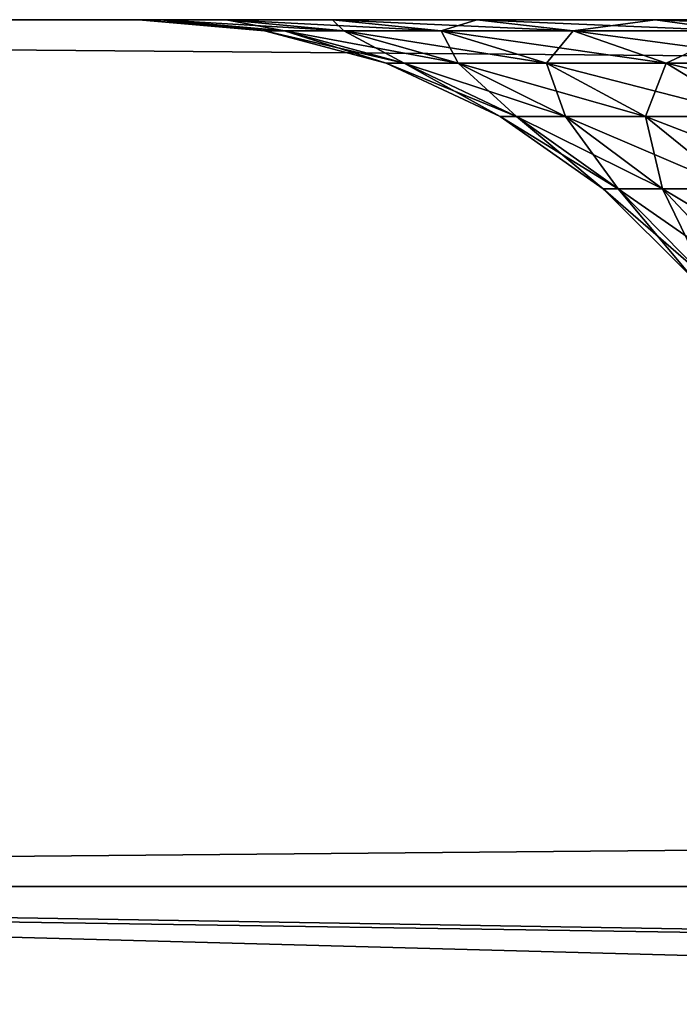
# Model space of a CAD drawing. Extents: x 3 to 600, y 3 to 274.
# Tile 86 of 256: x 59.402 to 59.859, y 273.629 to 274.31. Entities that reach past the tile are written whole.
import ezdxf

# ---------------------------------------------------------------- set-up
doc = ezdxf.new("R2010")
doc.units = 0

msp = doc.modelspace()

# ---------------------------------------------------------------- linework, layer by layer
for points in [[(59.545311, 274.309998, 66.542015), (53.985001, 274.309998, 69.699997), (59.618977, 274.309998, 66.699997)], [(59.618977, 274.309998, 66.699997), (53.985001, 274.309998, 69.699997), (54.030579, 274.309998, 70.22094)], [(59.500195, 274.309998, 46.526348), (59.545311, 274.309998, 46.357979), (53.985001, 274.309998, 43.199997)], [(53.985001, 274.309998, 43.199997), (59.545311, 274.309998, 46.357979), (59.618977, 274.309998, 46.199997)], [(53.985001, 274.309998, 43.199997), (59.618977, 274.309998, 46.199997), (54.030579, 274.309998, 42.679054)], [(59.545311, 274.309998, 66.542015), (59.500195, 274.309998, 66.37365), (53.985001, 274.309998, 69.699997)], [(53.985001, 274.309998, 69.699997), (59.500195, 274.309998, 66.37365), (59.485001, 274.309998, 66.199997)], [(53.985001, 274.309998, 69.699997), (59.485001, 274.309998, 66.199997), (53.985001, 274.309998, 43.199997)], [(53.985001, 274.309998, 43.199997), (59.485001, 274.309998, 66.199997), (59.485001, 274.309998, 46.699997)], [(53.985001, 274.309998, 43.199997), (59.485001, 274.309998, 46.699997), (59.500195, 274.309998, 46.526348)], [(59.618977, 274.309998, 66.699997), (54.030579, 274.309998, 70.22094), (59.718956, 274.309998, 66.842789)], [(59.718956, 274.309998, 66.842789), (54.030579, 274.309998, 70.22094), (54.165924, 274.309998, 70.726059)], [(54.030579, 274.309998, 42.679054), (59.618977, 274.309998, 46.199997), (59.718956, 274.309998, 46.057209)], [(54.030579, 274.309998, 42.679054), (59.718956, 274.309998, 46.057209), (54.165924, 274.309998, 42.173939)], [(59.718956, 274.309998, 66.842789), (54.165924, 274.309998, 70.726059), (54.386925, 274.309998, 71.199997)], [(54.165924, 274.309998, 42.173939), (59.718956, 274.309998, 46.057209), (54.386925, 274.309998, 41.699997)], [(59.842216, 274.309998, 66.966042), (59.718956, 274.309998, 66.842789), (54.386925, 274.309998, 71.199997)], [(54.386925, 274.309998, 71.199997), (54.686867, 274.309998, 71.628365), (59.842216, 274.309998, 66.966042)], [(59.718956, 274.309998, 46.057209), (54.686867, 274.309998, 41.271637), (54.386925, 274.309998, 41.699997)], [(59.842216, 274.309998, 66.966042), (54.686867, 274.309998, 71.628365), (55.056641, 274.309998, 71.998131)], [(59.718956, 274.309998, 46.057209), (55.056641, 274.309998, 40.901863), (54.686867, 274.309998, 41.271637)], [(59.842216, 274.309998, 66.966042), (55.056641, 274.309998, 71.998131), (55.485004, 274.309998, 72.298073)], [(55.485004, 274.309998, 40.601921), (55.056641, 274.309998, 40.901863), (59.718956, 274.309998, 46.057209)], [(55.958942, 274.309998, 72.519073), (59.842216, 274.309998, 66.966042), (55.485004, 274.309998, 72.298073)], [(59.718956, 274.309998, 46.057209), (59.842216, 274.309998, 45.933952), (55.485004, 274.309998, 40.601921)], [(59.842216, 274.309998, 45.933952), (55.958942, 274.309998, 40.38092), (55.485004, 274.309998, 40.601921)], [(56.464058, 274.309998, 72.654419), (59.842216, 274.309998, 66.966042), (55.958942, 274.309998, 72.519073)], [(59.842216, 274.309998, 45.933952), (56.464058, 274.309998, 40.245575), (55.958942, 274.309998, 40.38092)], [(56.985004, 274.309998, 72.699997), (59.985001, 274.309998, 67.066025), (56.464058, 274.309998, 72.654419)], [(56.464058, 274.309998, 72.654419), (59.985001, 274.309998, 67.066025), (59.842216, 274.309998, 66.966042)], [(59.985001, 274.309998, 45.833973), (56.985004, 274.309998, 40.199997), (56.464058, 274.309998, 40.245575)], [(59.985001, 274.309998, 45.833973), (56.464058, 274.309998, 40.245575), (59.842216, 274.309998, 45.933952)], [(125.985001, 273.709991, 40.199997), (56.985004, 273.709991, 40.199997), (125.985001, 274.309998, 40.199997)], [(125.985001, 274.309998, 40.199997), (56.985004, 273.709991, 40.199997), (56.985004, 274.309998, 40.199997)], [(56.985004, 273.709991, 72.699997), (125.985001, 273.709991, 72.699997), (56.985004, 274.309998, 72.699997)], [(56.985004, 274.309998, 72.699997), (125.985001, 273.709991, 72.699997), (125.985001, 274.309998, 72.699997)], [(125.985001, 274.309998, 72.699997), (122.485001, 274.309998, 67.199997), (56.985004, 274.309998, 72.699997)], [(56.985004, 274.309998, 72.699997), (122.485001, 274.309998, 67.199997), (60.485004, 274.309998, 67.199997)], [(56.985004, 274.309998, 72.699997), (60.485004, 274.309998, 67.199997), (60.311356, 274.309998, 67.184807)], [(60.311356, 274.309998, 67.184807), (60.142982, 274.309998, 67.139694), (56.985004, 274.309998, 72.699997)], [(56.985004, 274.309998, 72.699997), (60.142982, 274.309998, 67.139694), (59.985001, 274.309998, 67.066025)], [(60.142982, 274.309998, 45.760307), (56.985004, 274.309998, 40.199997), (59.985001, 274.309998, 45.833973)], [(60.142982, 274.309998, 45.760307), (60.311356, 274.309998, 45.715191), (56.985004, 274.309998, 40.199997)], [(56.985004, 274.309998, 40.199997), (60.311356, 274.309998, 45.715191), (60.485004, 274.309998, 45.699997)], [(56.985004, 274.309998, 40.199997), (60.485004, 274.309998, 45.699997), (125.985001, 274.309998, 40.199997)], [(59.500195, 274.309998, 66.37365), (59.571827, 274.302399, 66.199997), (59.485001, 274.309998, 66.199997)], [(59.571827, 274.302399, 66.199997), (59.571827, 274.302399, 46.699997), (59.485001, 274.309998, 46.699997)], [(59.571827, 274.302399, 66.199997), (59.485001, 274.309998, 46.699997), (59.485001, 274.309998, 66.199997)], [(59.571827, 274.302399, 46.699997), (59.585697, 274.302399, 46.541428), (59.485001, 274.309998, 46.699997)], [(59.485001, 274.309998, 46.699997), (59.585697, 274.302399, 46.541428), (59.500195, 274.309998, 46.526348)], [(59.545311, 274.309998, 66.542015), (59.585697, 274.302399, 66.358566), (59.500195, 274.309998, 66.37365)], [(59.585697, 274.302399, 66.358566), (59.571827, 274.302399, 66.199997), (59.500195, 274.309998, 66.37365)], [(59.500195, 274.309998, 46.526348), (59.585697, 274.302399, 46.541428), (59.626896, 274.302399, 46.387672)], [(59.500195, 274.309998, 46.526348), (59.626896, 274.302399, 46.387672), (59.545311, 274.309998, 46.357979)], [(59.618977, 274.309998, 66.699997), (59.626896, 274.302399, 66.512321), (59.545311, 274.309998, 66.542015)], [(59.626896, 274.302399, 66.512321), (59.585697, 274.302399, 66.358566), (59.545311, 274.309998, 66.542015)], [(59.545311, 274.309998, 46.357979), (59.626896, 274.302399, 46.387672), (59.694168, 274.302399, 46.243412)], [(59.545311, 274.309998, 46.357979), (59.694168, 274.302399, 46.243412), (59.618977, 274.309998, 46.199997)], [(59.718956, 274.309998, 66.842789), (59.694168, 274.302399, 66.656586), (59.618977, 274.309998, 66.699997)], [(59.694168, 274.302399, 66.656586), (59.626896, 274.302399, 66.512321), (59.618977, 274.309998, 66.699997)], [(59.618977, 274.309998, 46.199997), (59.694168, 274.302399, 46.243412), (59.785469, 274.302399, 46.113018)], [(59.618977, 274.309998, 46.199997), (59.785469, 274.302399, 46.113018), (59.718956, 274.309998, 46.057209)], [(59.785469, 274.302399, 66.78698), (59.694168, 274.302399, 66.656586), (59.718956, 274.309998, 66.842789)], [(59.842216, 274.309998, 66.966042), (59.785469, 274.302399, 66.78698), (59.718956, 274.309998, 66.842789)], [(59.718956, 274.309998, 46.057209), (59.785469, 274.302399, 46.113018), (59.898022, 274.302399, 46.000465)], [(59.718956, 274.309998, 46.057209), (59.898022, 274.302399, 46.000465), (59.842216, 274.309998, 45.933952)], [(59.898022, 274.302399, 66.899529), (59.785469, 274.302399, 66.78698), (59.842216, 274.309998, 66.966042)], [(59.985001, 274.309998, 67.066025), (59.898022, 274.302399, 66.899529), (59.842216, 274.309998, 66.966042)], [(59.842216, 274.309998, 45.933952), (59.898022, 274.302399, 46.000465), (60.028412, 274.302399, 45.909164)], [(59.842216, 274.309998, 45.933952), (60.028412, 274.302399, 45.909164), (59.985001, 274.309998, 45.833973)], [(59.585697, 274.302399, 66.358566), (59.656013, 274.279816, 66.199997), (59.571827, 274.302399, 66.199997)], [(59.656013, 274.279816, 66.199997), (59.656013, 274.279816, 46.699997), (59.571827, 274.302399, 46.699997)], [(59.656013, 274.279816, 66.199997), (59.571827, 274.302399, 46.699997), (59.571827, 274.302399, 66.199997)], [(59.656013, 274.279816, 46.699997), (59.668606, 274.279816, 46.556046), (59.571827, 274.302399, 46.699997)], [(59.571827, 274.302399, 46.699997), (59.668606, 274.279816, 46.556046), (59.585697, 274.302399, 46.541428)], [(59.626896, 274.302399, 66.512321), (59.668606, 274.279816, 66.343948), (59.585697, 274.302399, 66.358566)], [(59.668606, 274.279816, 66.343948), (59.656013, 274.279816, 66.199997), (59.585697, 274.302399, 66.358566)], [(59.668606, 274.279816, 46.556046), (59.706009, 274.279816, 46.416466), (59.585697, 274.302399, 46.541428)], [(59.585697, 274.302399, 46.541428), (59.706009, 274.279816, 46.416466), (59.626896, 274.302399, 46.387672)], [(59.694168, 274.302399, 66.656586), (59.706009, 274.279816, 66.483528), (59.626896, 274.302399, 66.512321)], [(59.706009, 274.279816, 66.483528), (59.668606, 274.279816, 66.343948), (59.626896, 274.302399, 66.512321)], [(59.706009, 274.279816, 46.416466), (59.767075, 274.279816, 46.285503), (59.626896, 274.302399, 46.387672)], [(59.626896, 274.302399, 46.387672), (59.767075, 274.279816, 46.285503), (59.694168, 274.302399, 46.243412)], [(59.785469, 274.302399, 66.78698), (59.767075, 274.279816, 66.614494), (59.694168, 274.302399, 66.656586)], [(59.767075, 274.279816, 66.614494), (59.706009, 274.279816, 66.483528), (59.694168, 274.302399, 66.656586)], [(59.767075, 274.279816, 46.285503), (59.84996, 274.279816, 46.167133), (59.694168, 274.302399, 46.243412)], [(59.694168, 274.302399, 46.243412), (59.84996, 274.279816, 46.167133), (59.785469, 274.302399, 46.113018)], [(59.84996, 274.279816, 66.732864), (59.767075, 274.279816, 66.614494), (59.785469, 274.302399, 66.78698)], [(59.898022, 274.302399, 66.899529), (59.84996, 274.279816, 66.732864), (59.785469, 274.302399, 66.78698)], [(59.84996, 274.279816, 46.167133), (59.952137, 274.279816, 46.064957), (59.785469, 274.302399, 46.113018)], [(59.785469, 274.302399, 46.113018), (59.952137, 274.279816, 46.064957), (59.898022, 274.302399, 46.000465)], [(59.952137, 274.279816, 66.835037), (59.84996, 274.279816, 66.732864), (59.898022, 274.302399, 66.899529)], [(59.668606, 274.279816, 66.343948), (59.735001, 274.242981, 66.199997), (59.656013, 274.279816, 66.199997)], [(59.735001, 274.242981, 66.199997), (59.735001, 274.242981, 46.699997), (59.656013, 274.279816, 46.699997)], [(59.735001, 274.242981, 66.199997), (59.656013, 274.279816, 46.699997), (59.656013, 274.279816, 66.199997)], [(59.735001, 274.242981, 46.699997), (59.746395, 274.242981, 46.569763), (59.656013, 274.279816, 46.699997)], [(59.656013, 274.279816, 46.699997), (59.746395, 274.242981, 46.569763), (59.668606, 274.279816, 46.556046)], [(59.706009, 274.279816, 66.483528), (59.746395, 274.242981, 66.330231), (59.668606, 274.279816, 66.343948)], [(59.746395, 274.242981, 66.330231), (59.735001, 274.242981, 66.199997), (59.668606, 274.279816, 66.343948)], [(59.746395, 274.242981, 46.569763), (59.780235, 274.242981, 46.443481), (59.668606, 274.279816, 46.556046)], [(59.668606, 274.279816, 46.556046), (59.780235, 274.242981, 46.443481), (59.706009, 274.279816, 46.416466)], [(59.767075, 274.279816, 66.614494), (59.780235, 274.242981, 66.456512), (59.706009, 274.279816, 66.483528)], [(59.780235, 274.242981, 66.456512), (59.746395, 274.242981, 66.330231), (59.706009, 274.279816, 66.483528)], [(59.780235, 274.242981, 46.443481), (59.835484, 274.242981, 46.324997), (59.706009, 274.279816, 46.416466)], [(59.706009, 274.279816, 46.416466), (59.835484, 274.242981, 46.324997), (59.767075, 274.279816, 46.285503)], [(59.84996, 274.279816, 66.732864), (59.835484, 274.242981, 66.574997), (59.767075, 274.279816, 66.614494)], [(59.835484, 274.242981, 66.574997), (59.780235, 274.242981, 66.456512), (59.767075, 274.279816, 66.614494)], [(59.835484, 274.242981, 46.324997), (59.910469, 274.242981, 46.217907), (59.767075, 274.279816, 46.285503)], [(59.767075, 274.279816, 46.285503), (59.910469, 274.242981, 46.217907), (59.84996, 274.279816, 46.167133)], [(59.910469, 274.242981, 66.682091), (59.835484, 274.242981, 66.574997), (59.84996, 274.279816, 66.732864)], [(59.952137, 274.279816, 66.835037), (59.910469, 274.242981, 66.682091), (59.84996, 274.279816, 66.732864)], [(59.910469, 274.242981, 46.217907), (60.002914, 274.242981, 46.125465), (59.84996, 274.279816, 46.167133)], [(59.84996, 274.279816, 46.167133), (60.002914, 274.242981, 46.125465), (59.952137, 274.279816, 46.064957)], [(59.746395, 274.242981, 66.330231), (59.806396, 274.192993, 66.199997), (59.735001, 274.242981, 66.199997)], [(59.806396, 274.192993, 66.199997), (59.806396, 274.192993, 46.699997), (59.735001, 274.242981, 46.699997)], [(59.806396, 274.192993, 66.199997), (59.735001, 274.242981, 46.699997), (59.735001, 274.242981, 66.199997)], [(59.806396, 274.192993, 46.699997), (59.816704, 274.192993, 46.582161), (59.735001, 274.242981, 46.699997)], [(59.735001, 274.242981, 46.699997), (59.816704, 274.192993, 46.582161), (59.746395, 274.242981, 46.569763)], [(59.780235, 274.242981, 66.456512), (59.816704, 274.192993, 66.317833), (59.746395, 274.242981, 66.330231)], [(59.816704, 274.192993, 66.317833), (59.806396, 274.192993, 66.199997), (59.746395, 274.242981, 66.330231)], [(59.816704, 274.192993, 46.582161), (59.847321, 274.192993, 46.467899), (59.746395, 274.242981, 46.569763)], [(59.746395, 274.242981, 46.569763), (59.847321, 274.192993, 46.467899), (59.780235, 274.242981, 46.443481)], [(59.835484, 274.242981, 66.574997), (59.847321, 274.192993, 66.432098), (59.780235, 274.242981, 66.456512)], [(59.847321, 274.192993, 66.432098), (59.816704, 274.192993, 66.317833), (59.780235, 274.242981, 66.456512)], [(59.847321, 274.192993, 46.467899), (59.897312, 274.192993, 46.360695), (59.780235, 274.242981, 46.443481)], [(59.780235, 274.242981, 46.443481), (59.897312, 274.192993, 46.360695), (59.835484, 274.242981, 46.324997)], [(59.910469, 274.242981, 66.682091), (59.897312, 274.192993, 66.539299), (59.835484, 274.242981, 66.574997)], [(59.897312, 274.192993, 66.539299), (59.847321, 274.192993, 66.432098), (59.835484, 274.242981, 66.574997)], [(59.897312, 274.192993, 46.360695), (59.96516, 274.192993, 46.263798), (59.835484, 274.242981, 46.324997)], [(59.835484, 274.242981, 46.324997), (59.96516, 274.192993, 46.263798), (59.910469, 274.242981, 46.217907)], [(59.816704, 274.192993, 66.317833), (59.868023, 274.131378, 66.199997), (59.806396, 274.192993, 66.199997)], [(59.868023, 274.131378, 66.199997), (59.868023, 274.131378, 46.699997), (59.806396, 274.192993, 46.699997)], [(59.868023, 274.131378, 66.199997), (59.806396, 274.192993, 46.699997), (59.806396, 274.192993, 66.199997)], [(59.868023, 274.131378, 46.699997), (59.877396, 274.131378, 46.592861), (59.806396, 274.192993, 46.699997)], [(59.806396, 274.192993, 46.699997), (59.877396, 274.131378, 46.592861), (59.816704, 274.192993, 46.582161)], [(59.847321, 274.192993, 66.432098), (59.877396, 274.131378, 66.307137), (59.816704, 274.192993, 66.317833)], [(59.877396, 274.131378, 66.307137), (59.868023, 274.131378, 66.199997), (59.816704, 274.192993, 66.317833)], [(59.877396, 274.131378, 46.592861), (59.905231, 274.131378, 46.488979), (59.816704, 274.192993, 46.582161)], [(59.816704, 274.192993, 46.582161), (59.905231, 274.131378, 46.488979), (59.847321, 274.192993, 46.467899)], [(59.897312, 274.192993, 66.539299), (59.905231, 274.131378, 66.411018), (59.847321, 274.192993, 66.432098)], [(59.905231, 274.131378, 66.411018), (59.877396, 274.131378, 66.307137), (59.847321, 274.192993, 66.432098)], [(59.905231, 274.131378, 46.488979), (59.950684, 274.131378, 46.39151), (59.847321, 274.192993, 46.467899)], [(59.847321, 274.192993, 46.467899), (59.950684, 274.131378, 46.39151), (59.897312, 274.192993, 46.360695)], [(596.984985, 272.709991, 291.449982), (301.077118, 273.709991, 291.449982), (5.984992, 272.709991, 291.449982)], [(301.077118, 273.709991, 291.449982), (295.176025, 273.709991, 291.449982), (5.984992, 272.709991, 291.449982)], [(5.984992, 272.709991, 291.449982), (295.176025, 273.709991, 291.449982), (290.964874, 273.709991, 291.449982)], [(5.984992, 272.709991, 291.449982), (290.964874, 273.709991, 291.449982), (286.964874, 273.709991, 291.449982)], [(286.964874, 273.709991, 291.449982), (282.964874, 273.709991, 291.449982), (5.984992, 272.709991, 291.449982)], [(5.984992, 272.709991, 291.449982), (282.964874, 273.709991, 291.449982), (168.360001, 273.709991, 291.449982)], [(5.984992, 272.709991, 291.449982), (168.360001, 273.709991, 291.449982), (47.309994, 273.709991, 291.449982)], [(5.984992, 272.709991, 1.450002), (47.309994, 273.709991, 1.450002), (168.360001, 273.709991, 1.450002)], [(168.360001, 273.709991, 1.450002), (282.964874, 273.709991, 1.450002), (5.984992, 272.709991, 1.450002)], [(5.984992, 272.709991, 1.450002), (282.964874, 273.709991, 1.450002), (286.964874, 273.709991, 1.450002)], [(5.984992, 272.709991, 1.450002), (286.964874, 273.709991, 1.450002), (290.964874, 273.709991, 1.450002)], [(290.964874, 273.709991, 1.450002), (295.176025, 273.709991, 1.450002), (5.984992, 272.709991, 1.450002)], [(5.984992, 272.709991, 1.450002), (295.176025, 273.709991, 1.450002), (301.077118, 273.709991, 1.450002)], [(5.984992, 272.709991, 1.450002), (301.077118, 273.709991, 1.450002), (596.984985, 272.709991, 1.450002)], [(47.309994, 273.709991, 258.549988), (168.360001, 273.709991, 258.549988), (39.985001, 272.709991, 258.549988)], [(39.985001, 272.709991, 258.549988), (168.360001, 273.709991, 258.549988), (282.964874, 273.709991, 258.549988)], [(39.985001, 272.709991, 258.549988), (282.964874, 273.709991, 258.549988), (286.964874, 273.709991, 258.549988)], [(286.964874, 273.709991, 258.549988), (290.964874, 273.709991, 258.549988), (39.985001, 272.709991, 258.549988)], [(39.985001, 272.709991, 258.549988), (290.964874, 273.709991, 258.549988), (295.176025, 273.709991, 258.549988)], [(39.985001, 272.709991, 258.549988), (295.176025, 273.709991, 258.549988), (301.077118, 273.709991, 258.549988)], [(434.610016, 273.709991, 258.549988), (562.984985, 272.709991, 258.549988), (39.985001, 272.709991, 258.549988)], [(434.610016, 273.709991, 258.549988), (39.985001, 272.709991, 258.549988), (310.581177, 273.709991, 258.549988)], [(310.581177, 273.709991, 258.549988), (39.985001, 272.709991, 258.549988), (301.077118, 273.709991, 258.549988)], [(562.984985, 272.709991, 82.849991), (168.360001, 273.709991, 82.849991), (39.985001, 272.709991, 82.849991)], [(39.985001, 272.709991, 82.849991), (168.360001, 273.709991, 82.849991), (47.309994, 273.709991, 82.849991)], [(168.360001, 273.709991, 82.849991), (125.235008, 273.709991, 69.200005), (47.309994, 273.709991, 82.849991)], [(47.309994, 273.709991, 82.849991), (125.235008, 273.709991, 69.200005), (57.734997, 273.709991, 69.200005)], [(168.360001, 273.709991, 291.449982), (168.360001, 273.709991, 258.549988), (47.309994, 273.709991, 291.449982)], [(47.309994, 273.709991, 291.449982), (168.360001, 273.709991, 258.549988), (47.309994, 273.709991, 258.549988)], [(47.309994, 273.709991, 27.317211), (57.734997, 273.709991, 43.699993), (168.360001, 273.709991, 27.317211)], [(168.360001, 273.709991, 27.317211), (168.360001, 273.709991, 23.064003), (47.309994, 273.709991, 27.317211)], [(47.309994, 273.709991, 27.317211), (168.360001, 273.709991, 23.064003), (47.309994, 273.709991, 23.064003)], [(168.360001, 273.709991, 23.064003), (168.360001, 273.709991, 18.883749), (47.309994, 273.709991, 23.064003)], [(47.309994, 273.709991, 23.064003), (168.360001, 273.709991, 18.883749), (47.309994, 273.709991, 18.883749)], [(47.309994, 273.709991, 1.450002), (47.309994, 273.709991, 18.879622), (168.360001, 273.709991, 1.450002)], [(168.360001, 273.709991, 1.450002), (47.309994, 273.709991, 18.879622), (168.360001, 273.709991, 18.879622)], [(168.360001, 273.709991, 18.883749), (168.360001, 273.709991, 18.879622), (47.309994, 273.709991, 18.883749)], [(47.309994, 273.709991, 18.883749), (168.360001, 273.709991, 18.879622), (47.309994, 273.709991, 18.879622)], [(58.085003, 273.709991, 44.549999), (56.985004, 273.709991, 40.199997), (124.885002, 273.709991, 44.549999)], [(124.885002, 273.709991, 44.549999), (56.985004, 273.709991, 40.199997), (125.985001, 273.709991, 40.199997)], [(58.085003, 273.709991, 68.349998), (125.985001, 273.709991, 72.699997), (56.985004, 273.709991, 72.699997)], [(125.235008, 273.709991, 43.699993), (168.360001, 273.709991, 27.317211), (57.734997, 273.709991, 43.699993)], [(125.235008, 272.709991, 69.200005), (57.734997, 272.709991, 69.200005), (125.235008, 273.709991, 69.200005)], [(125.235008, 273.709991, 69.200005), (57.734997, 272.709991, 69.200005), (57.734997, 273.709991, 69.200005)], [(57.734997, 272.709991, 43.699993), (125.235008, 272.709991, 43.699993), (57.734997, 273.709991, 43.699993)], [(57.734997, 273.709991, 43.699993), (125.235008, 272.709991, 43.699993), (125.235008, 273.709991, 43.699993)], [(76.285004, 273.409973, 44.611034), (69.285004, 273.409973, 44.611034), (58.085003, 273.709991, 44.549999)], [(58.085003, 273.709991, 44.549999), (69.285004, 273.409973, 44.611034), (60.56712, 261.509979, 47.032116)], [(58.085003, 273.709991, 44.549999), (124.885002, 273.709991, 44.549999), (76.285004, 273.409973, 44.611034)], [(76.285004, 273.409973, 68.288963), (124.885002, 273.709991, 68.349998), (58.085003, 273.709991, 68.349998)], [(60.56712, 261.509979, 65.867882), (69.285004, 265.509979, 66.681686), (58.085003, 273.709991, 68.349998)], [(58.085003, 273.709991, 68.349998), (69.285004, 265.509979, 66.681686), (69.285004, 273.409973, 68.288963)], [(58.085003, 273.709991, 68.349998), (69.285004, 273.409973, 68.288963), (76.285004, 273.409973, 68.288963)], [(124.885002, 273.709991, 68.349998), (125.985001, 273.709991, 72.699997), (58.085003, 273.709991, 68.349998)], [(60.56712, 261.509979, 47.032116), (60.56712, 261.509979, 65.867882), (58.085003, 273.709991, 44.549999)], [(58.085003, 273.709991, 44.549999), (60.56712, 261.509979, 65.867882), (58.085003, 273.709991, 68.349998)]]:
    msp.add_3dface(points)

doc.saveas('drawing.dxf')
